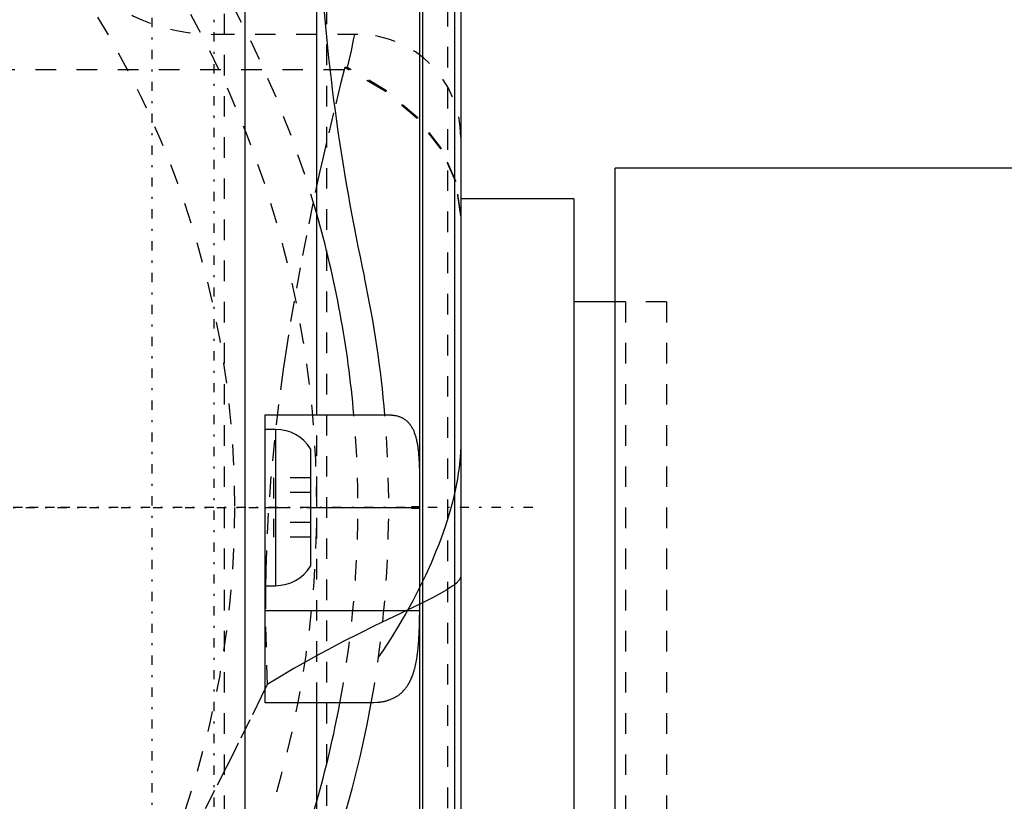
# Model space of a CAD drawing. Extents: x -128 to 128, y -5 to 816.
# Tile 22 of 24: x 36 to 83, y 666 to 704. Entities that reach past the tile are written whole.
import ezdxf

# ---------------------------------------------------------------- set-up
doc = ezdxf.new("R2010")
doc.units = 0
doc.linetypes.add('CENTER', pattern=[1.5, 0.45, -0.5, 0.05, -0.5])
doc.linetypes.add('DASHED', pattern=[2, 1, -1])
for name, color, linetype in [('AM_0', 7, 'CONTINUOUS'), ('AM_3', 7, 'DASHED'), ('AM_7', 7, 'CENTER')]:
    doc.layers.add(name, color=color, linetype=linetype)

msp = doc.modelspace()

# ---------------------------------------------------------------- linework, layer by layer
at = {"layer": 'AM_0', "color": 7, "linetype": 'CONTINUOUS'}
for p, q in [((46.5, 729.986), (46.5, 630.014)), ((57, 722), (57, 638)), ((56.696, 721.476), (56.696, 638.524)), ((55, 721.032), (55, 680.824)), ((55.137, 717.414), (55.137, 642.586)), ((50, 684.5), (50, 707.5)), ((92, 696.5), (64.5, 696.5)), ((64.5, 583.5), (64.5, 696.5)), ((62.5, 695), (57, 695)), ((62.5, 695), (62.5, 585)), ((64.5, 690), (62.5, 690)), ((47.5, 684.5), (53.505, 684.5)), ((47.5, 670.5), (47.5, 684.5)), ((48, 683.8), (47.5, 683.8)), ((48, 683.8), (48, 676.2)), ((49.7, 682.854), (49.7, 677.146)), ((55, 680.232), (54.988, 675)), ((49.7, 680), (55, 680)), ((55, 680), (55, 638.968)), ((47.5, 676.2), (48, 676.2)), ((47.5, 675), (54.988, 675)), ((52.638, 670.5), (47.5, 670.5)), ((50, 652.5), (50, 670.5))]:
    msp.add_line(p, q, dxfattribs=at)
for points in [[(53.505, 684.5, 0), (53.524, 684.5, 0), (53.562, 684.499, 0), (53.6, 684.498, 0), (53.618, 684.497, 0), (53.637, 684.496, 0), (53.674, 684.493, 0), (53.71, 684.489, 0), (53.746, 684.485, 0), (53.781, 684.479, 0), (53.817, 684.473, 0), (53.834, 684.47, 0), (53.851, 684.466, 0), (53.885, 684.459, 0), (53.919, 684.45, 0), (53.952, 684.441, 0), (53.985, 684.431, 0), (54.017, 684.42, 0), (54.033, 684.414, 0), (54.048, 684.408, 0), (54.079, 684.396, 0), (54.11, 684.382, 0), (54.125, 684.375, 0), (54.14, 684.368, 0), (54.17, 684.353, 0), (54.199, 684.337, 0), (54.213, 684.328, 0), (54.227, 684.32, 0), (54.255, 684.302, 0), (54.283, 684.283, 0), (54.31, 684.263, 0), (54.336, 684.243, 0), (54.362, 684.221, 0), (54.374, 684.21, 0), (54.387, 684.199, 0), (54.411, 684.176, 0), (54.435, 684.151, 0), (54.459, 684.126, 0), (54.482, 684.1, 0), (54.504, 684.073, 0), (54.515, 684.059, 0), (54.526, 684.045, 0), (54.547, 684.016, 0), (54.567, 683.987, 0), (54.587, 683.956, 0), (54.607, 683.924, 0), (54.626, 683.892, 0), (54.635, 683.875, 0), (54.644, 683.858, 0), (54.662, 683.824, 0), (54.679, 683.789, 0), (54.696, 683.753, 0), (54.712, 683.716, 0), (54.727, 683.678, 0), (54.734, 683.659, 0), (54.742, 683.64, 0), (54.756, 683.601, 0), (54.77, 683.56, 0), (54.783, 683.519, 0), (54.796, 683.477, 0), (54.808, 683.435, 0), (54.814, 683.413, 0), (54.82, 683.391, 0), (54.831, 683.347, 0), (54.842, 683.301, 0), (54.848, 683.278, 0), (54.853, 683.255, 0), (54.863, 683.208, 0), (54.872, 683.161, 0), (54.877, 683.136, 0), (54.881, 683.112, 0), (54.889, 683.063, 0), (54.898, 683.013, 0), (54.905, 682.962, 0), (54.913, 682.911, 0), (54.919, 682.859, 0), (54.923, 682.833, 0), (54.926, 682.806, 0), (54.932, 682.753, 0), (54.938, 682.699, 0), (54.943, 682.645, 0), (54.948, 682.589, 0), (54.953, 682.534, 0), (54.955, 682.506, 0), (54.957, 682.477, 0), (54.961, 682.421, 0), (54.965, 682.363, 0), (54.969, 682.305, 0), (54.972, 682.247, 0), (54.975, 682.187, 0), (54.976, 682.158, 0), (54.978, 682.128, 0), (54.98, 682.068, 0), (54.983, 682.007, 0), (54.985, 681.946, 0), (54.987, 681.884, 0), (54.988, 681.822, 0), (54.989, 681.791, 0), (54.99, 681.759, 0), (54.991, 681.696, 0), (54.993, 681.633, 0), (54.994, 681.569, 0), (54.995, 681.505, 0), (54.996, 681.44, 0), (54.996, 681.408, 0), (54.996, 681.376, 0), (54.997, 681.311, 0), (54.998, 681.245, 0), (54.998, 681.213, 0), (54.998, 681.18, 0), (54.998, 681.114, 0), (54.999, 681.048, 0), (54.999, 681.015, 0), (54.999, 680.981, 0), (54.999, 680.915, 0), (54.999, 680.848, 0), (55, 680.781, 0), (55, 680.714, 0), (55, 680.647, 0), (55, 680.613, 0), (55, 680.579, 0), (55, 680.511, 0), (55, 680.444, 0), (55, 680.376, 0), (55, 680.308, 0), (55, 680.239, 0), (55, 680.205, 0), (55, 680.171, 0), (55, 680.103, 0), (55, 680.034, 0), (55, 680, 0)], [(54.988, 675, 0), (54.988, 674.965, 0), (54.987, 674.894, 0), (54.986, 674.823, 0), (54.986, 674.787, 0), (54.985, 674.752, 0), (54.984, 674.681, 0), (54.983, 674.611, 0), (54.982, 674.54, 0), (54.98, 674.47, 0), (54.979, 674.399, 0), (54.978, 674.364, 0), (54.977, 674.329, 0), (54.975, 674.259, 0), (54.973, 674.189, 0), (54.971, 674.119, 0), (54.968, 674.05, 0), (54.965, 673.981, 0), (54.964, 673.946, 0), (54.963, 673.912, 0), (54.96, 673.843, 0), (54.956, 673.775, 0), (54.954, 673.741, 0), (54.953, 673.707, 0), (54.949, 673.639, 0), (54.945, 673.572, 0), (54.943, 673.539, 0), (54.94, 673.505, 0), (54.936, 673.439, 0), (54.931, 673.373, 0), (54.925, 673.307, 0), (54.92, 673.242, 0), (54.914, 673.177, 0), (54.911, 673.145, 0), (54.907, 673.113, 0), (54.901, 673.049, 0), (54.893, 672.986, 0), (54.886, 672.923, 0), (54.878, 672.861, 0), (54.87, 672.799, 0), (54.865, 672.769, 0), (54.861, 672.738, 0), (54.851, 672.678, 0), (54.842, 672.618, 0), (54.831, 672.559, 0), (54.821, 672.5, 0), (54.81, 672.442, 0), (54.804, 672.414, 0), (54.798, 672.385, 0), (54.786, 672.329, 0), (54.773, 672.274, 0), (54.76, 672.219, 0), (54.746, 672.165, 0), (54.732, 672.112, 0), (54.724, 672.085, 0), (54.717, 672.059, 0), (54.701, 672.007, 0), (54.685, 671.956, 0), (54.669, 671.906, 0), (54.651, 671.857, 0), (54.634, 671.808, 0), (54.624, 671.784, 0), (54.615, 671.761, 0), (54.596, 671.714, 0), (54.576, 671.668, 0), (54.566, 671.645, 0), (54.556, 671.622, 0), (54.535, 671.578, 0), (54.513, 671.534, 0), (54.502, 671.513, 0), (54.491, 671.492, 0), (54.468, 671.45, 0), (54.445, 671.409, 0), (54.421, 671.369, 0), (54.396, 671.33, 0), (54.371, 671.293, 0), (54.358, 671.274, 0), (54.345, 671.256, 0), (54.318, 671.219, 0), (54.291, 671.184, 0), (54.263, 671.15, 0), (54.235, 671.117, 0), (54.206, 671.085, 0), (54.191, 671.069, 0), (54.176, 671.053, 0), (54.146, 671.023, 0), (54.115, 670.993, 0), (54.083, 670.964, 0), (54.051, 670.937, 0), (54.019, 670.91, 0), (54.002, 670.897, 0), (53.985, 670.884, 0), (53.952, 670.859, 0), (53.917, 670.835, 0), (53.882, 670.812, 0), (53.847, 670.79, 0), (53.811, 670.769, 0), (53.793, 670.759, 0), (53.775, 670.748, 0), (53.738, 670.729, 0), (53.7, 670.71, 0), (53.662, 670.693, 0), (53.623, 670.676, 0), (53.584, 670.659, 0), (53.564, 670.652, 0), (53.545, 670.644, 0), (53.505, 670.63, 0), (53.464, 670.616, 0), (53.444, 670.61, 0), (53.423, 670.603, 0), (53.382, 670.592, 0), (53.34, 670.58, 0), (53.319, 670.575, 0), (53.297, 670.57, 0), (53.255, 670.56, 0), (53.212, 670.551, 0), (53.168, 670.543, 0), (53.124, 670.536, 0), (53.08, 670.529, 0), (53.057, 670.526, 0), (53.035, 670.523, 0), (52.989, 670.518, 0), (52.944, 670.513, 0), (52.781, 670.503, 0), (52.638, 670.5, 0)]]:
    msp.add_polyline3d(points, dxfattribs=at)
for centre, radius, start, end in [((150, 712.59), 100, 182.91762, 192.3608), ((0, 680), 52, 4.9645, 15.9424), ((0, 680), 53.5, 4.825, 12.0657), ((48, 681.8), 2, 31.7883, 90), ((48, 678.2), 2, 270, 328.2117), ((0, 680), 52, 344.0576, 349.4734), ((0, 680), 53.5, 340.5892, 349.7717)]:
    msp.add_arc(centre, radius, start, end, dxfattribs=at)
at = {"layer": 'AM_3', "color": 6, "linetype": 'DASHED'}
for p, q in [((45.5, 730), (45.5, 630)), ((56.361, 722.39), (56.361, 637.61)), ((50.468, 708.5), (50.468, 646.479)), ((52, 703), (45, 703)), ((51.329, 701.279), (-51.329, 701.279)), ((51.358, 701.396), (51.329, 701.279)), ((51.482, 701.396), (51.358, 701.396)), ((65, 690), (64.5, 690)), ((67, 690), (64.5, 690)), ((65, 690), (65, 590)), ((67, 690), (67, 590)), ((50, 670.5), (50, 684.5)), ((47.9, 681.443), (47.9, 678.557)), ((49.7, 681.443), (47.9, 681.443)), ((49.7, 680.722), (47.9, 680.722)), ((55, 680.824), (55, 680.232)), ((47.5, 680), (49.7, 680)), ((54.624, 679.946), (54.624, 680.054)), ((54.624, 680.054), (55, 680.054)), ((55, 679.946), (54.624, 679.946)), ((49.7, 679.278), (47.9, 679.278)), ((49.7, 678.557), (47.9, 678.557))]:
    msp.add_line(p, q, dxfattribs=at)
for points in [[(57, 694.178), (56.759, 695.826), (56.044, 697.422), (54.879, 698.913), (53.3, 700.252), (51.358, 701.396)], [(57, 694.24), (56.765, 695.869), (56.067, 697.446), (54.928, 698.924), (53.383, 700.254), (51.482, 701.396)]]:
    msp.add_lwpolyline(points, dxfattribs=at)
for points in [[(51.828, 703, 0), (51.776, 702.731, 0), (51.665, 702.196, 0), (51.545, 701.662, 0), (51.482, 701.396, 0)], [(51.329, 701.279, 0), (51.157, 700.594, 0), (50.815, 699.194, 0), (50.476, 697.757, 0), (50.308, 697.024, 0), (50.141, 696.283, 0), (49.813, 694.773, 0), (49.494, 693.228, 0), (49.187, 691.648, 0), (48.894, 690.035, 0), (48.619, 688.389, 0), (48.489, 687.555, 0), (48.366, 686.713, 0), (48.137, 685.006, 0), (47.939, 683.271, 0), (47.773, 681.511, 0), (47.645, 679.724, 0), (47.557, 677.909, 0), (47.529, 676.992, 0), (47.512, 676.067, 0), (47.511, 674.207, 0), (47.554, 672.332, 0), (47.592, 671.388, 0)], [(57, 683.232, 0), (56.997, 682.98, 0), (56.97, 682.464, 0), (56.916, 681.934, 0), (56.879, 681.663, 0), (56.835, 681.39, 0), (56.728, 680.833, 0), (56.594, 680.266, 0), (56.435, 679.688, 0), (56.251, 679.101, 0), (56.043, 678.506, 0), (55.93, 678.207, 0), (55.811, 677.905, 0), (55.557, 677.299, 0), (55.28, 676.689, 0), (54.982, 676.077, 0), (54.664, 675.465, 0), (54.327, 674.853, 0), (54.151, 674.548, 0), (53.97, 674.244, 0), (53.597, 673.638, 0), (53.207, 673.039, 0), (53.005, 672.742, 0)], [(54.624, 680.054, 0), (54.64, 680.045, 0), (54.67, 680.027, 0), (54.699, 680.009, 0), (54.713, 680, 0)], [(54.713, 680, 0), (54.699, 679.991, 0), (54.67, 679.973, 0), (54.64, 679.955, 0), (54.624, 679.946, 0)], [(57, 676.661, 0), (56.991, 676.599, 0), (56.924, 676.468, 0), (56.788, 676.325, 0), (56.696, 676.248, 0), (56.587, 676.168, 0), (56.32, 675.996, 0), (55.989, 675.807, 0), (55.594, 675.599, 0), (55.141, 675.371, 0), (54.631, 675.122, 0), (54.355, 674.989, 0), (54.066, 674.85, 0), (53.449, 674.552, 0), (52.782, 674.228, 0), (52.071, 673.875, 0), (51.323, 673.495, 0), (50.541, 673.086, 0), (50.139, 672.869, 0), (49.729, 672.644, 0), (48.891, 672.169, 0), (48.03, 671.658, 0), (47.592, 671.388, 0)], [(47.592, 671.388, 0), (47.315, 670.822, 0), (46.754, 669.684, 0), (46.184, 668.54, 0), (45.896, 667.967, 0), (45.607, 667.393, 0), (45.023, 666.242, 0), (44.433, 665.089, 0), (43.839, 663.935, 0), (43.241, 662.782, 0), (42.64, 661.63, 0), (42.339, 661.055, 0), (42.038, 660.481, 0), (41.436, 659.335, 0), (40.833, 658.195, 0), (40.233, 657.062, 0), (39.634, 655.936, 0), (39.04, 654.819, 0), (38.744, 654.265, 0), (38.449, 653.713, 0), (37.865, 652.618, 0), (37.286, 651.536, 0), (37, 651, 0)]]:
    msp.add_polyline3d(points, dxfattribs=at)
msp.add_circle((0, 680), 46, dxfattribs=at)
for centre, radius, start, end in [((0, 680), 52, 15.9424, 82.1639), ((0, 680), 50, 101.041, 78.959), ((45, 712), 9, 180, 270), ((52, 698), 5, 0, 90), ((0, 680), 52, 349.4734, 4.9645), ((0, 680), 53.5, 349.7717, 4.825), ((0, 680), 52, 281.2547, 344.0576)]:
    msp.add_arc(centre, radius, start, end, dxfattribs=at)
at = {"layer": 'AM_7', "color": 4, "linetype": 'CENTER'}
for p, q in [((42, 635.15), (42, 741.85)), ((45, 741.85), (45, 635.15)), ((60.5, 680), (-60.5, 680)), ((-52.5, 680), (52.5, 680)), ((38, 680), (-38, 680))]:
    msp.add_line(p, q, dxfattribs=at)

doc.saveas('drawing.dxf')
